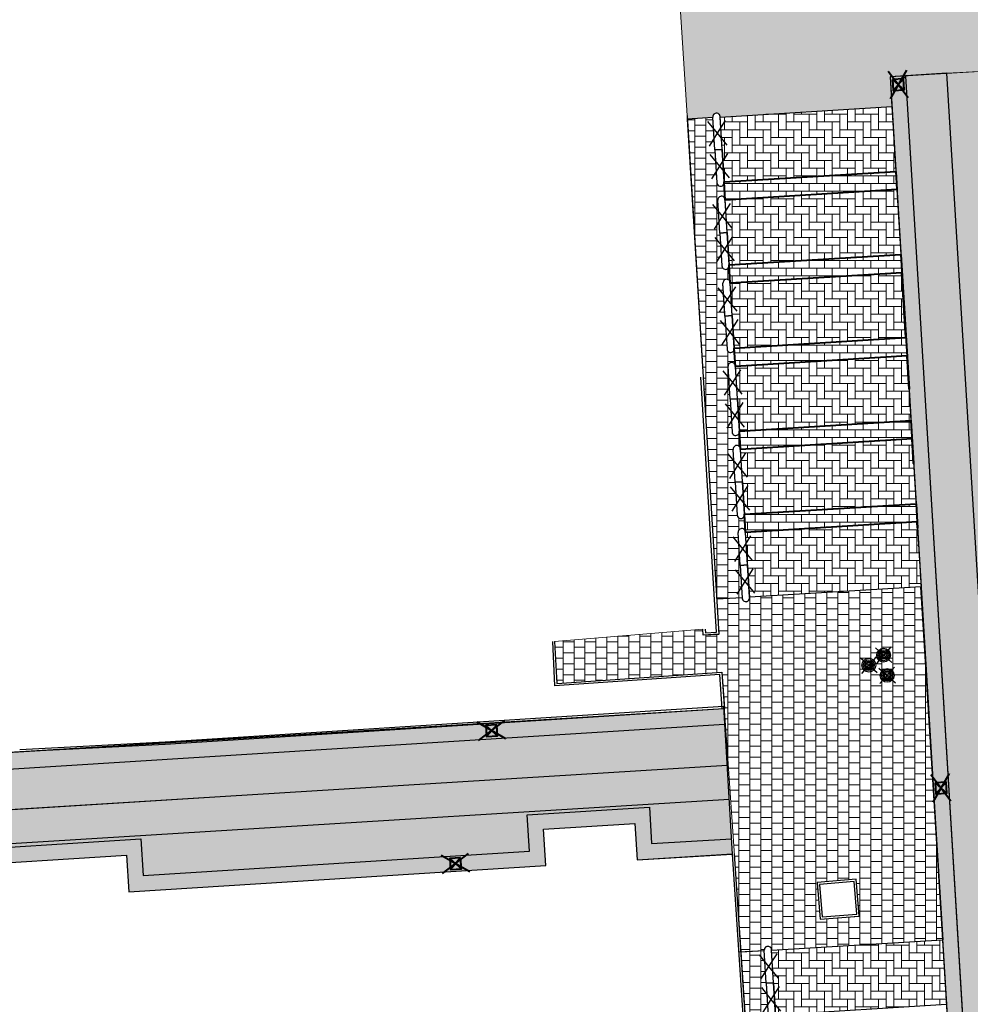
# Model space of a CAD drawing. Header units: metres. Extents: x -1 to 162893, y -2 to 502950.
# Tile 10 of 107: x 162504 to 162530, y 502604 to 502631. Entities that reach past the tile are written whole.
import ezdxf

# ---------------------------------------------------------------- set-up
doc = ezdxf.new("R2010")
doc.units = ezdxf.units.M
for name, color, linetype, lineweight in [('V-BH-RI-GWA_KOLK-S', 30, 'Continuous', 40), ('V-BH-VH-GOOT_BSS_KEIFORMAAT_4STREK-G', 5, 'Continuous', 30), ('V-BH-VH-KANTOPSLUITING_OPSLUITBAND_60X200-G', 150, 'Continuous', 30), ('V-BH-VH-KANTOPSLUITING_VOORKANTBAND-G', 2, 'Continuous', 30), ('V-BH-VH-MATERIAALGRENS-G', 7, 'Continuous', 30), ('V-WE-IE-MEUBILAIR_WEGMEUBILAIR_PAAL-S', 7, 'Continuous', 30), ('V-WE-VH-OPENVERHARDING_BETONSTRAATSTEEN-A', 92, 'Continuous', 18), ('V-WE-VH-OPENVERHARDING_TEGEL-A', 92, 'Continuous', 18), ('V-WE-VH-STOOTBAND-S', 7, 'Continuous', 25), ('V-WE-VH-VERHARDING_STRAATBAKSTEEN-A', 240, 'Continuous', 13), ('V01-WE-VH-OPENVERHARDING_TEGEL-A', 92, 'Continuous', 18)]:
    doc.layers.add(name, color=color, linetype=linetype, lineweight=lineweight)
for name, color, linetype, lineweight, true_color in [('V-BH-VH-VERHARDING_BETONSTRAATSTEEN-A-Grijs-omranding', 253, 'Continuous', 40, 0x828282), ('V-WE-VH-VERHARDING_BETONSTRAATSTEEN_KF_ELLEBOOG_GRIJS-A', 254, 'Continuous', 13, 0xbebebe), ('V-WE-VH-VERHARDING_BSS_DUBBELKLINKER_KF_ROOD_HALFSTEENSVERBAND-A', 13, 'Continuous', 13, 0xbd7e7e), ('V-WE-VH-VERHARDING_TEGEL_300x300x45_GRIJS-A', 253, 'Continuous', 13, 0x828282), ('V-WE-VH-VERHARDING_TEGEL_300x300x60_GRIJS-A', 15, 'Continuous', 13, 0x815656)]:
    doc.layers.add(name, color=color, linetype=linetype, lineweight=lineweight, true_color=true_color)
doc.layers.add('X-XX-AL-HULPLIJN 01-G', color=1, linetype='Continuous', lineweight=18, true_color=0xff0000, plot=False)
doc.layers.add('X01-XX-AL-HULPLIJN 01-G', color=1, linetype='Continuous', lineweight=18, true_color=0xff0000, plot=False)
pattern_1 = [(0, (0, 0), (0.3, 0.15), [0.3, -0.3]), (90, (0, 0), (-0.3, 2e-17), [])]
pattern_2 = [(183.595410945, (0, 0), (0.006271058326, -0.099803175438), []), (273.595410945, (-0.3992, -0.0251), (0.39921270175, 0.0250842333), [0.1, -0.1]), (273.595410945, (-0.19334, -0.11235), (0.39921270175, 0.0250842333), [0.1, -0.1]), (183.595410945, (-0.19647, -0.06244), (0.01254211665, -0.199606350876), [0, -0.2, 0, 0, 0]), (183.595410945, (-0.1902, -0.16225), (0.01254211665, -0.199606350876), [0, -0.2, 0, 0, 0])]
pattern_3 = [(90, (0, 0), (-0.105, 0.105), [0.105, -0.105]), (180, (0, 0), (-1e-17, -0.105), [])]
pattern_4 = [(0, (0, 0), (0.21, 0.21), [0.63, -0.21]), (270, (0, 0.42), (0.21, 0.21), [0.63, -0.21])]

# ---------------------------------------------------------------- blocks, each defined once
blk = doc.blocks.new('V-SRI-KOLK_STRAAT_300X300-SO72')
at = {"layer": 'V-BH-RI-GWA_KOLK-S', "ltscale": 0.02}
for p, q in [((0.423, -0.349), (-0.124, 0.368)), ((0.375, 0.4), (-0.076, -0.381))]:
    blk.add_line(p, q, dxfattribs=at)
at = {"layer": 'V-BH-RI-GWA_KOLK-S', "ltscale": 0.2}
for p, q in [((-0.009, 0.15), (0.309, -0.131)), ((0.009, -0.15), (0.29, 0.169))]:
    blk.add_line(p, q, dxfattribs=at)
at = {"layer": 'V-BH-RI-GWA_KOLK-S', "ltscale": 0.2, "flags": 128}
blk.add_lwpolyline([(-0.009, 0.15), (0.009, -0.15), (0.309, -0.131), (0.29, 0.169), (-0.009, 0.15)], dxfattribs=at)
blk = doc.blocks.new('V-SRI-KOLK_STRAAT_300X300-SO74')
at = {"layer": 'V-BH-RI-GWA_KOLK-S', "ltscale": 0.02}
for p, q in [((0.423, -0.349), (-0.124, 0.368)), ((0.375, 0.4), (-0.076, -0.381))]:
    blk.add_line(p, q, dxfattribs=at)
at = {"layer": 'V-BH-RI-GWA_KOLK-S', "ltscale": 0.2}
for p, q in [((-0.009, 0.15), (0.309, -0.131)), ((0.009, -0.15), (0.29, 0.169))]:
    blk.add_line(p, q, dxfattribs=at)
at = {"layer": 'V-BH-RI-GWA_KOLK-S', "ltscale": 0.2, "flags": 128}
blk.add_lwpolyline([(-0.009, 0.15), (0.009, -0.15), (0.309, -0.131), (0.29, 0.169), (-0.009, 0.15)], dxfattribs=at)
blk = doc.blocks.new('V-SRI-KOLK_STRAAT_300X300-SO82')
at = {"layer": 'V-BH-RI-GWA_KOLK-S', "ltscale": 0.02}
for p, q in [((0.4, -0.375), (-0.381, 0.076)), ((-0.349, -0.423), (0.368, 0.124))]:
    blk.add_line(p, q, dxfattribs=at)
at = {"layer": 'V-BH-RI-GWA_KOLK-S', "ltscale": 0.2}
for p, q in [((0.15, 0.009), (-0.131, -0.309)), ((-0.15, -0.009), (0.169, -0.29))]:
    blk.add_line(p, q, dxfattribs=at)
at = {"layer": 'V-BH-RI-GWA_KOLK-S', "ltscale": 0.2, "flags": 128}
blk.add_lwpolyline([(0.15, 0.009), (-0.15, -0.009), (-0.131, -0.309), (0.169, -0.29), (0.15, 0.009)], dxfattribs=at)
blk = doc.blocks.new('V-SRI-KOLK_STRAAT_300X300-SO87')
at = {"layer": 'V-BH-RI-GWA_KOLK-S', "ltscale": 0.02}
for p, q in [((0.4, -0.375), (-0.381, 0.076)), ((-0.349, -0.423), (0.368, 0.124))]:
    blk.add_line(p, q, dxfattribs=at)
at = {"layer": 'V-BH-RI-GWA_KOLK-S', "ltscale": 0.2}
for p, q in [((0.15, 0.009), (-0.131, -0.309)), ((-0.15, -0.009), (0.169, -0.29))]:
    blk.add_line(p, q, dxfattribs=at)
at = {"layer": 'V-BH-RI-GWA_KOLK-S', "ltscale": 0.2, "flags": 128}
blk.add_lwpolyline([(0.15, 0.009), (-0.15, -0.009), (-0.131, -0.309), (0.169, -0.29), (0.15, 0.009)], dxfattribs=at)
blk = doc.blocks.new('V-SVH-STOOTBAND_VLAK_ROND_1000X20024')
at = {"layer": 'V-WE-VH-STOOTBAND-S', "flags": 128}
for points in [[(-0.1, -0.006), (0.1, 0.006)], [(0.1, 0.006), (0.155, -0.892)], [(-0.1, -0.006), (-0.045, -0.904)]]:
    blk.add_lwpolyline(points, dxfattribs=at)
at = {"layer": 'V-WE-VH-STOOTBAND-S', "ltscale": 0.1, "flags": 128}
for points in [[(-0.234, -0.129), (0.028, -0.449), (-0.192, -0.797)], [(0.248, -0.099), (0.028, -0.449), (0.289, -0.769)]]:
    blk.add_lwpolyline(points, dxfattribs=at)
at = {"layer": 'V-WE-VH-STOOTBAND-S'}
blk.add_arc((0.055, -0.898), 0.1, 183.5055, 3.5062, dxfattribs=at)
blk = doc.blocks.new('V-SVH-STOOTBAND_VLAK_ROND_1000X20025')
at = {"layer": 'V-WE-VH-STOOTBAND-S', "flags": 128}
for points in [[(-0.1, -0.006), (-0.155, 0.892)], [(0.1, 0.006), (0.045, 0.904)], [(0.1, 0.006), (-0.1, -0.006)]]:
    blk.add_lwpolyline(points, dxfattribs=at)
at = {"layer": 'V-WE-VH-STOOTBAND-S', "ltscale": 0.1, "flags": 128}
for points in [[(-0.248, 0.099), (-0.028, 0.449), (-0.289, 0.769)], [(0.234, 0.129), (-0.028, 0.449), (0.192, 0.797)]]:
    blk.add_lwpolyline(points, dxfattribs=at)
at = {"layer": 'V-WE-VH-STOOTBAND-S'}
blk.add_arc((-0.055, 0.898), 0.1, 3.5055, 183.5062, dxfattribs=at)
blk = doc.blocks.new('V-SVH-STOOTBAND_VLAK_ROND_1000X20026')
at = {"layer": 'V-WE-VH-STOOTBAND-S', "flags": 128}
for points in [[(-0.1, -0.006), (0.1, 0.006)], [(0.1, 0.006), (0.155, -0.892)], [(-0.1, -0.006), (-0.045, -0.904)]]:
    blk.add_lwpolyline(points, dxfattribs=at)
at = {"layer": 'V-WE-VH-STOOTBAND-S', "ltscale": 0.1, "flags": 128}
for points in [[(-0.234, -0.129), (0.028, -0.449), (-0.192, -0.797)], [(0.248, -0.099), (0.028, -0.449), (0.289, -0.769)]]:
    blk.add_lwpolyline(points, dxfattribs=at)
at = {"layer": 'V-WE-VH-STOOTBAND-S'}
blk.add_arc((0.055, -0.898), 0.1, 183.5055, 3.5062, dxfattribs=at)
blk = doc.blocks.new('V-SVH-STOOTBAND_VLAK_ROND_1000X20027')
at = {"layer": 'V-WE-VH-STOOTBAND-S', "flags": 128}
for points in [[(-0.1, -0.006), (-0.155, 0.892)], [(0.1, 0.006), (0.045, 0.904)], [(0.1, 0.006), (-0.1, -0.006)]]:
    blk.add_lwpolyline(points, dxfattribs=at)
at = {"layer": 'V-WE-VH-STOOTBAND-S', "ltscale": 0.1, "flags": 128}
for points in [[(-0.248, 0.099), (-0.028, 0.449), (-0.289, 0.769)], [(0.234, 0.129), (-0.028, 0.449), (0.192, 0.797)]]:
    blk.add_lwpolyline(points, dxfattribs=at)
at = {"layer": 'V-WE-VH-STOOTBAND-S'}
blk.add_arc((-0.055, 0.898), 0.1, 3.5055, 183.5062, dxfattribs=at)
blk = doc.blocks.new('V-SVH-STOOTBAND_VLAK_ROND_1000X20028')
at = {"layer": 'V-WE-VH-STOOTBAND-S', "flags": 128}
for points in [[(-0.1, -0.006), (0.1, 0.006)], [(0.1, 0.006), (0.155, -0.892)], [(-0.1, -0.006), (-0.045, -0.904)]]:
    blk.add_lwpolyline(points, dxfattribs=at)
at = {"layer": 'V-WE-VH-STOOTBAND-S', "ltscale": 0.1, "flags": 128}
for points in [[(-0.234, -0.129), (0.028, -0.449), (-0.192, -0.797)], [(0.248, -0.099), (0.028, -0.449), (0.289, -0.769)]]:
    blk.add_lwpolyline(points, dxfattribs=at)
at = {"layer": 'V-WE-VH-STOOTBAND-S'}
blk.add_arc((0.055, -0.898), 0.1, 183.5055, 3.5062, dxfattribs=at)
blk = doc.blocks.new('V-SVH-STOOTBAND_VLAK_ROND_1000X20029')
at = {"layer": 'V-WE-VH-STOOTBAND-S', "flags": 128}
for points in [[(-0.1, -0.006), (-0.155, 0.892)], [(0.1, 0.006), (0.045, 0.904)], [(0.1, 0.006), (-0.1, -0.006)]]:
    blk.add_lwpolyline(points, dxfattribs=at)
at = {"layer": 'V-WE-VH-STOOTBAND-S', "ltscale": 0.1, "flags": 128}
for points in [[(-0.248, 0.099), (-0.028, 0.449), (-0.289, 0.769)], [(0.234, 0.129), (-0.028, 0.449), (0.192, 0.797)]]:
    blk.add_lwpolyline(points, dxfattribs=at)
at = {"layer": 'V-WE-VH-STOOTBAND-S'}
blk.add_arc((-0.055, 0.898), 0.1, 3.5055, 183.5062, dxfattribs=at)
blk = doc.blocks.new('V-SVH-STOOTBAND_VLAK_ROND_1000X20030')
at = {"layer": 'V-WE-VH-STOOTBAND-S', "flags": 128}
for points in [[(-0.1, -0.006), (0.1, 0.006)], [(0.1, 0.006), (0.155, -0.892)], [(-0.1, -0.006), (-0.045, -0.904)]]:
    blk.add_lwpolyline(points, dxfattribs=at)
at = {"layer": 'V-WE-VH-STOOTBAND-S', "ltscale": 0.1, "flags": 128}
for points in [[(-0.234, -0.129), (0.028, -0.449), (-0.192, -0.797)], [(0.248, -0.099), (0.028, -0.449), (0.289, -0.769)]]:
    blk.add_lwpolyline(points, dxfattribs=at)
at = {"layer": 'V-WE-VH-STOOTBAND-S'}
blk.add_arc((0.055, -0.898), 0.1, 183.5055, 3.5062, dxfattribs=at)
blk = doc.blocks.new('V-SVH-STOOTBAND_VLAK_ROND_1000X20031')
at = {"layer": 'V-WE-VH-STOOTBAND-S', "flags": 128}
for points in [[(-0.1, -0.006), (-0.155, 0.892)], [(0.1, 0.006), (0.045, 0.904)], [(0.1, 0.006), (-0.1, -0.006)]]:
    blk.add_lwpolyline(points, dxfattribs=at)
at = {"layer": 'V-WE-VH-STOOTBAND-S', "ltscale": 0.1, "flags": 128}
for points in [[(-0.248, 0.099), (-0.028, 0.449), (-0.289, 0.769)], [(0.234, 0.129), (-0.028, 0.449), (0.192, 0.797)]]:
    blk.add_lwpolyline(points, dxfattribs=at)
at = {"layer": 'V-WE-VH-STOOTBAND-S'}
blk.add_arc((-0.055, 0.898), 0.1, 3.5055, 183.5062, dxfattribs=at)
blk = doc.blocks.new('V-SVH-STOOTBAND_VLAK_ROND_1000X20032')
at = {"layer": 'V-WE-VH-STOOTBAND-S', "flags": 128}
for points in [[(-0.1, -0.006), (0.1, 0.006)], [(0.1, 0.006), (0.155, -0.892)], [(-0.1, -0.006), (-0.045, -0.904)]]:
    blk.add_lwpolyline(points, dxfattribs=at)
at = {"layer": 'V-WE-VH-STOOTBAND-S', "ltscale": 0.1, "flags": 128}
for points in [[(-0.234, -0.129), (0.028, -0.449), (-0.192, -0.797)], [(0.248, -0.099), (0.028, -0.449), (0.289, -0.769)]]:
    blk.add_lwpolyline(points, dxfattribs=at)
at = {"layer": 'V-WE-VH-STOOTBAND-S'}
blk.add_arc((0.055, -0.898), 0.1, 183.5055, 3.5062, dxfattribs=at)
blk = doc.blocks.new('V-SVH-STOOTBAND_VLAK_ROND_1000X20033')
at = {"layer": 'V-WE-VH-STOOTBAND-S', "flags": 128}
for points in [[(-0.1, -0.006), (-0.155, 0.892)], [(0.1, 0.006), (0.045, 0.904)], [(0.1, 0.006), (-0.1, -0.006)]]:
    blk.add_lwpolyline(points, dxfattribs=at)
at = {"layer": 'V-WE-VH-STOOTBAND-S', "ltscale": 0.1, "flags": 128}
for points in [[(-0.248, 0.099), (-0.028, 0.449), (-0.289, 0.769)], [(0.234, 0.129), (-0.028, 0.449), (0.192, 0.797)]]:
    blk.add_lwpolyline(points, dxfattribs=at)
at = {"layer": 'V-WE-VH-STOOTBAND-S'}
blk.add_arc((-0.055, 0.898), 0.1, 3.5055, 183.5062, dxfattribs=at)
blk = doc.blocks.new('V-SVH-STOOTBAND_VLAK_ROND_1000X20034')
at = {"layer": 'V-WE-VH-STOOTBAND-S', "flags": 128}
for points in [[(-0.1, -0.006), (0.1, 0.006)], [(0.1, 0.006), (0.155, -0.892)], [(-0.1, -0.006), (-0.045, -0.904)]]:
    blk.add_lwpolyline(points, dxfattribs=at)
at = {"layer": 'V-WE-VH-STOOTBAND-S', "ltscale": 0.1, "flags": 128}
for points in [[(-0.234, -0.129), (0.028, -0.449), (-0.192, -0.797)], [(0.248, -0.099), (0.028, -0.449), (0.289, -0.769)]]:
    blk.add_lwpolyline(points, dxfattribs=at)
at = {"layer": 'V-WE-VH-STOOTBAND-S'}
blk.add_arc((0.055, -0.898), 0.1, 183.5055, 3.5062, dxfattribs=at)
blk = doc.blocks.new('V-SVH-STOOTBAND_VLAK_ROND_1000X20035')
at = {"layer": 'V-WE-VH-STOOTBAND-S', "flags": 128}
for points in [[(-0.1, -0.006), (-0.155, 0.892)], [(0.1, 0.006), (0.045, 0.904)], [(0.1, 0.006), (-0.1, -0.006)]]:
    blk.add_lwpolyline(points, dxfattribs=at)
at = {"layer": 'V-WE-VH-STOOTBAND-S', "ltscale": 0.1, "flags": 128}
for points in [[(-0.248, 0.099), (-0.028, 0.449), (-0.289, 0.769)], [(0.234, 0.129), (-0.028, 0.449), (0.192, 0.797)]]:
    blk.add_lwpolyline(points, dxfattribs=at)
at = {"layer": 'V-WE-VH-STOOTBAND-S'}
blk.add_arc((-0.055, 0.898), 0.1, 3.5055, 183.5062, dxfattribs=at)
blk = doc.blocks.new('V-SVH-STOOTBAND_VLAK_ROND_1000X20042')
at = {"layer": 'V-WE-VH-STOOTBAND-S', "flags": 128}
for points in [[(-0.1, -0.006), (0.1, 0.006)], [(0.1, 0.006), (0.155, -0.892)], [(-0.1, -0.006), (-0.045, -0.904)]]:
    blk.add_lwpolyline(points, dxfattribs=at)
at = {"layer": 'V-WE-VH-STOOTBAND-S', "ltscale": 0.1, "flags": 128}
for points in [[(-0.234, -0.129), (0.028, -0.449), (-0.192, -0.797)], [(0.248, -0.099), (0.028, -0.449), (0.289, -0.769)]]:
    blk.add_lwpolyline(points, dxfattribs=at)
at = {"layer": 'V-WE-VH-STOOTBAND-S'}
blk.add_arc((0.055, -0.898), 0.1, 183.5055, 3.5062, dxfattribs=at)
blk = doc.blocks.new('V-SVH-STOOTBAND_VLAK_ROND_1000X20043')
at = {"layer": 'V-WE-VH-STOOTBAND-S', "flags": 128}
for points in [[(-0.1, -0.006), (-0.155, 0.892)], [(0.1, 0.006), (0.045, 0.904)], [(0.1, 0.006), (-0.1, -0.006)]]:
    blk.add_lwpolyline(points, dxfattribs=at)
at = {"layer": 'V-WE-VH-STOOTBAND-S', "ltscale": 0.1, "flags": 128}
for points in [[(-0.248, 0.099), (-0.028, 0.449), (-0.289, 0.769)], [(0.234, 0.129), (-0.028, 0.449), (0.192, 0.797)]]:
    blk.add_lwpolyline(points, dxfattribs=at)
at = {"layer": 'V-WE-VH-STOOTBAND-S'}
blk.add_arc((-0.055, 0.898), 0.1, 3.5055, 183.5062, dxfattribs=at)
blk = doc.blocks.new('V-SIE-WEG_PAAL_BETON21')
at = {"layer": 'V-WE-IE-MEUBILAIR_WEGMEUBILAIR_PAAL-S', "ltscale": 1.5}
for p, q in [((-0.225, 0.199), (0.225, -0.199)), ((0.199, 0.225), (-0.199, -0.225))]:
    blk.add_line(p, q, dxfattribs=at)
for radius in [0.188, 0.15, 0.112, 0.078, 0.075, 0.027]:
    blk.add_circle((0, 0), radius, dxfattribs=at)

msp = doc.modelspace()

# ---------------------------------------------------------------- hatches: boundary and pattern name
at = {"layer": 'V-BH-VH-GOOT_BSS_KEIFORMAAT_4STREK-G'}
h = msp.add_hatch(dxfattribs=at)
h.set_pattern_fill('AVH-BSS_KEIFORMAAT_HALFST', color=256, angle=90, pattern_type=2)
h.set_pattern_definition(pattern_3)
h.paths.add_polyline_path([(162452.006, 502646.801), (162452.425, 502646.828), (162454.745, 502610.352), (162456.721, 502608.269), (162490.054, 502610.42), (162523.386, 502612.475), (162523.411, 502612.055), (162456.552, 502607.837), (162454.336, 502610.173)])
h = msp.add_hatch(dxfattribs=at)
h.set_pattern_fill('AVH-BSS_KEIFORMAAT_HALFST', color=256, angle=90, pattern_type=2)
h.set_pattern_definition(pattern_3)
h.paths.add_polyline_path([(162530.708, 502583.936), (162531.128, 502583.956), (162528.349, 502629.747), (162527.93, 502629.72)])
h = msp.add_hatch(dxfattribs=at)
h.set_pattern_fill('AVH-BSS_KEIFORMAAT_HALFST', color=256, angle=90, pattern_type=2)
h.set_pattern_definition(pattern_3)
h.paths.add_polyline_path([(162523.597, 502608.925), (162523.622, 502608.51), (162521.027, 502608.347), (162520.964, 502609.345), (162518.469, 502609.188), (162518.532, 502608.19), (162507.144, 502607.474), (162507.081, 502608.473), (162502.191, 502608.165), (162502.254, 502607.167), (162490.976, 502606.458), (162490.913, 502607.457), (162486.023, 502607.149), (162486.086, 502606.151), (162474.728, 502605.437), (162474.665, 502606.435), (162469.775, 502606.128), (162469.838, 502605.129), (162458.45, 502604.413), (162458.387, 502605.411), (162450.705, 502604.928), (162450.676, 502605.347), (162458.78, 502605.857), (162458.843, 502604.859), (162469.392, 502605.522), (162469.329, 502606.521), (162475.058, 502606.88), (162475.121, 502605.883), (162485.64, 502606.544), (162485.577, 502607.542), (162491.306, 502607.903), (162491.369, 502606.904), (162501.808, 502607.56), (162501.745, 502608.558), (162507.474, 502608.919), (162507.537, 502607.92), (162518.086, 502608.583), (162518.023, 502609.581), (162521.357, 502609.791), (162521.42, 502608.792)])
at = {"layer": 'V-WE-VH-OPENVERHARDING_BETONSTRAATSTEEN-A'}
h = msp.add_hatch(dxfattribs=at)
h.set_pattern_fill('AVH-BSS_KEIFORMAAT_HALFST', color=256, scale=2, angle=90, pattern_type=2)
h.set_pattern_definition([(90, (0, 0), (-0.21, 0.21), [0.21, -0.21]), (180, (0, 0), (-3e-17, -0.21), [])])
h.paths.add_polyline_path([(162523.984, 502617.285), (162523.953, 502617.784), (162528.637, 502618.071), (162528.677, 502617.4), (162528.667, 502617.572)])
h.paths.add_polyline_path([(162523.814, 502620.052), (162528.499, 502620.339), (162528.57, 502619.171), (162528.529, 502619.84), (162523.845, 502619.553)])
h.paths.add_polyline_path([(162523.537, 502624.587), (162528.224, 502624.874), (162528.447, 502621.195), (162528.391, 502622.107), (162523.706, 502621.82), (162523.676, 502622.319), (162528.36, 502622.606), (162528.251, 502624.375), (162523.567, 502624.088)])
h.paths.add_polyline_path([(162523.428, 502626.356), (162523.398, 502626.855), (162528.086, 502627.142), (162528.116, 502626.643)])
at = {"layer": 'V-WE-VH-OPENVERHARDING_TEGEL-A'}
h = msp.add_hatch(dxfattribs=at)
h.set_pattern_fill('AVH-TEGEL_300X300_HALFST', color=256, pattern_type=2)
h.set_pattern_definition(pattern_1)
edge = h.paths.add_edge_path()
edge.add_line((162534.81, 502587.647), (162536.73, 502587.77))
edge.add_line((162536.73, 502587.77), (162534.331, 502626.419))
edge.add_line((162534.331, 502626.419), (162533.822, 502634.613))
edge.add_line((162533.822, 502634.613), (162533.529, 502641.251))
edge.add_line((162533.529, 502641.251), (162526.542, 502640.818))
edge.add_line((162526.542, 502640.818), (162526.511, 502641.317))
edge.add_line((162526.511, 502641.317), (162526.505, 502641.41))
edge.add_line((162526.505, 502641.41), (162526.157, 502641.39))
edge.add_line((162526.157, 502641.39), (162525.569, 502651.365))
edge.add_line((162525.569, 502651.365), (162520.965, 502651.098))
edge.add_line((162520.965, 502651.098), (162521.349, 502645))
edge.add_line((162521.349, 502645), (162521.485, 502642.844))
edge.add_line((162521.485, 502642.844), (162521.869, 502636.747))
edge.add_line((162521.869, 502636.747), (162520.87, 502636.685))
edge.add_line((162520.87, 502636.685), (162520.995, 502634.698))
edge.add_line((162520.995, 502634.698), (162521.994, 502634.76))
edge.add_line((162521.994, 502634.76), (162522.388, 502628.663))
edge.add_line((162522.388, 502628.663), (162522.394, 502628.569))
edge.add_line((162522.394, 502628.569), (162523.09, 502628.612))
edge.add_arc((162523.189, 502628.631), 0.101, -3.9536, 190.9653, ccw=False)
edge.add_line((162523.289, 502628.624), (162527.98, 502628.911))
edge.add_line((162527.98, 502628.911), (162527.93, 502629.72))
edge.add_line((162527.93, 502629.72), (162532.212, 502629.976))
edge.add_line((162532.212, 502629.976), (162534.81, 502587.647))
h = msp.add_hatch(dxfattribs=at)
h.set_pattern_fill('AVH-TEGEL_300X300_HALFST', color=256, pattern_type=2)
h.set_pattern_definition(pattern_1)
h.paths.add_polyline_path([(162532.204, 502585.113), (162533.411, 502585.188), (162530.709, 502629.89), (162529.475, 502629.821)])
h = msp.add_hatch(dxfattribs=at)
h.set_pattern_fill('AVH-TEGEL_300X300_HALFST', color=256, pattern_type=2)
h.set_pattern_definition(pattern_1)
edge = h.paths.add_edge_path()
edge.add_line((162518.772, 502614.311), (162522.818, 502614.646))
edge.add_line((162522.818, 502614.646), (162522.83, 502614.481))
edge.add_line((162522.83, 502614.481), (162523.258, 502614.5))
edge.add_line((162523.258, 502614.5), (162523.199, 502615.461))
edge.add_line((162523.199, 502615.461), (162523.893, 502615.504))
edge.add_arc((162523.993, 502615.497), 0.101, 176.0464, 370.9653)
edge.add_line((162524.092, 502615.516), (162528.762, 502615.802))
edge.add_line((162528.762, 502615.802), (162529.358, 502606.167))
edge.add_line((162529.358, 502606.167), (162524.695, 502605.881))
edge.add_arc((162524.595, 502605.888), 0.101, 356.0464, 550.9653)
edge.add_line((162524.496, 502605.869), (162523.86, 502605.83))
edge.add_line((162523.86, 502605.83), (162523.333, 502613.474))
edge.add_line((162523.333, 502613.474), (162518.828, 502613.164))
edge.add_line((162518.828, 502613.164), (162518.772, 502614.311))
h.paths.add_polyline_path([(162525.935, 502607.734), (162526.017, 502606.725), (162527.084, 502606.811), (162527.002, 502607.82)], flags=16)
h.paths.add_polyline_path([(162526, 502607.679), (162526.072, 502606.79), (162527.019, 502606.866), (162526.947, 502607.755)], flags=0)
h.paths.add_polyline_path([(162526, 502607.679), (162526.072, 502606.79), (162527.019, 502606.866), (162526.947, 502607.755)], flags=0)
h = msp.add_hatch(dxfattribs=at)
h.set_pattern_fill('AVH-TEGEL_300X300_HALFST', color=256, pattern_type=2)
h.set_pattern_definition(pattern_1)
h.paths.add_polyline_path([(162523.533, 502609.998), (162493.443, 502608.142), (162478.062, 502607.209), (162452.273, 502605.565), (162452.215, 502606.488), (162453.411, 502606.557), (162459.003, 502606.915), (162459.009, 502606.905), (162459.021, 502606.887), (162459.034, 502606.871), (162459.05, 502606.856), (162459.066, 502606.843), (162459.084, 502606.832), (162459.102, 502606.823), (162459.121, 502606.815), (162459.139, 502606.809), (162459.158, 502606.806), (162459.177, 502606.803), (162459.577, 502606.803), (162459.595, 502606.806), (162459.614, 502606.809), (162459.633, 502606.815), (162459.652, 502606.822), (162459.67, 502606.832), (162459.687, 502606.843), (162459.704, 502606.856), (162459.719, 502606.871), (162459.733, 502606.887), (162459.745, 502606.904), (162459.755, 502606.923), (162459.763, 502606.942), (162459.769, 502606.961), (162459.77, 502606.964), (162478.026, 502608.131), (162489.623, 502608.84), (162489.624, 502608.827), (162489.626, 502608.808), (162489.63, 502608.789), (162489.637, 502608.77), (162489.645, 502608.751), (162489.655, 502608.733), (162489.667, 502608.715), (162489.68, 502608.699), (162489.696, 502608.684), (162489.712, 502608.671), (162489.73, 502608.66), (162489.748, 502608.651), (162489.767, 502608.643), (162489.785, 502608.637), (162489.804, 502608.634), (162489.823, 502608.631), (162490.223, 502608.631), (162490.241, 502608.634), (162490.26, 502608.637), (162490.279, 502608.643), (162490.298, 502608.65), (162490.316, 502608.66), (162490.333, 502608.671), (162490.35, 502608.684), (162490.365, 502608.699), (162490.379, 502608.715), (162490.391, 502608.732), (162490.401, 502608.751), (162490.409, 502608.77), (162490.415, 502608.789), (162490.419, 502608.808), (162490.422, 502608.827), (162490.423, 502608.846), (162490.422, 502608.864), (162490.419, 502608.883), (162490.418, 502608.888), (162491.955, 502608.982), (162523.478, 502610.937)])
at = {"layer": 'V-WE-VH-VERHARDING_BETONSTRAATSTEEN_KF_ELLEBOOG_GRIJS-A'}
h = msp.add_hatch(dxfattribs=at)
h.set_pattern_fill('AVH-BSS_KEIFORMAAT_ELLEBOOG', color=256, scale=2, pattern_type=2)
h.set_pattern_definition(pattern_4)
h.paths.add_polyline_path([(162523.398, 502626.855), (162523.289, 502628.624), (162527.98, 502628.911), (162528.089, 502627.143)])
h.paths.add_polyline_path([(162523.537, 502624.587), (162523.428, 502626.356), (162528.117, 502626.643), (162528.225, 502624.875)])
h.paths.add_polyline_path([(162523.676, 502622.319), (162523.567, 502624.088), (162528.251, 502624.375), (162528.36, 502622.606)])
h.paths.add_polyline_path([(162523.814, 502620.052), (162523.706, 502621.82), (162528.391, 502622.107), (162528.5, 502620.339)])
h.paths.add_polyline_path([(162523.953, 502617.784), (162523.845, 502619.553), (162528.529, 502619.84), (162528.637, 502618.071)])
h = msp.add_hatch(dxfattribs=at)
h.set_pattern_fill('AVH-BSS_KEIFORMAAT_ELLEBOOG', color=256, scale=2, pattern_type=2)
h.set_pattern_definition(pattern_4)
h.paths.add_polyline_path([(162524.092, 502615.516), (162523.984, 502617.285), (162528.667, 502617.572), (162528.775, 502615.803)])
h = msp.add_hatch(dxfattribs=at)
h.set_pattern_fill('AVH-BSS_KEIFORMAAT_ELLEBOOG', color=256, scale=2, pattern_type=2)
h.set_pattern_definition(pattern_4)
h.paths.add_polyline_path([(162524.804, 502604.112), (162524.695, 502605.881), (162529.358, 502606.167), (162529.466, 502604.398)])
h.paths.add_polyline_path([(162524.943, 502601.844), (162524.834, 502603.613), (162529.497, 502603.899), (162529.605, 502602.13)])
h.paths.add_polyline_path([(162525.221, 502597.309), (162525.112, 502599.077), (162529.772, 502599.363), (162529.88, 502597.594)])
h.paths.add_polyline_path([(162525.082, 502599.576), (162524.973, 502601.345), (162529.634, 502601.631), (162529.743, 502599.862)])
at = {"layer": 'V-WE-VH-VERHARDING_BSS_DUBBELKLINKER_KF_ROOD_HALFSTEENSVERBAND-A'}
h = msp.add_hatch(dxfattribs=at)
h.set_pattern_fill('AVH-SBS_DIKFORMAAT_HALFST', color=256, scale=2, angle=183.5954, pattern_type=2)
h.set_pattern_definition(pattern_2)
h.paths.add_polyline_path([(162531.062, 502585.047), (162528.349, 502629.745), (162528.293, 502629.67), (162528.243, 502629.666), (162528.288, 502629.743), (162529.475, 502629.821), (162532.204, 502585.113)])
h.paths.add_polyline_path([(162534.418, 502587.201), (162533.296, 502587.136), (162530.709, 502629.89), (162531.855, 502629.956), (162531.906, 502629.888), (162531.856, 502629.885), (162531.793, 502629.95)])
h = msp.add_hatch(dxfattribs=at)
h.set_pattern_fill('AVH-SBS_DIKFORMAAT_HALFST', color=256, scale=2, angle=183.5954, pattern_type=2)
h.set_pattern_definition(pattern_2)
h.paths.add_polyline_path([(162453.343, 502607.652), (162453.411, 502606.557), (162523.478, 502610.937), (162523.411, 502612.055), (162456.552, 502607.837)])
h = msp.add_hatch(dxfattribs=at)
h.set_pattern_fill('AVH-SBS_DIKFORMAAT_HALFST', color=256, scale=2, angle=183.5954, pattern_type=2)
h.set_pattern_definition(pattern_2)
h.paths.add_polyline_path([(162518.086, 502608.583), (162507.537, 502607.92), (162507.474, 502608.919), (162501.745, 502608.558), (162501.808, 502607.56), (162491.369, 502606.904), (162491.306, 502607.903), (162485.577, 502607.542), (162485.64, 502606.544), (162475.121, 502605.883), (162475.058, 502606.88), (162469.329, 502606.521), (162469.392, 502605.522), (162458.843, 502604.859), (162458.78, 502605.857), (162452.28, 502605.448), (162452.273, 502605.565), (162478.062, 502607.209), (162493.443, 502608.142), (162523.533, 502609.998), (162523.597, 502608.925), (162521.42, 502608.792), (162521.357, 502609.791), (162518.023, 502609.581)])
at = {"layer": 'V01-WE-VH-OPENVERHARDING_TEGEL-A'}
h = msp.add_hatch(dxfattribs=at)
h.set_pattern_fill('AVH-TEGEL_300X300_HALFST', color=256, pattern_type=2)
h.set_pattern_definition(pattern_1)
edge = h.paths.add_edge_path()
edge.add_arc((162627.381, 502775.541), 0.5, 92.7897, 183.9482)
edge.add_line((162626.882, 502775.506), (162626.882, 502775.506))
edge.add_line((162626.882, 502775.506), (162626.882, 502775.506))
edge.add_arc((162627.423, 502775.506), 0.541, 179.9331, 180.0669)
edge.add_line((162626.882, 502775.505), (162626.2, 502787.031))
edge.add_line((162626.2, 502787.031), (162626.195, 502787.103))
edge.add_arc((162626.694, 502787.136), 0.5, 183.727, 273.2892)
edge.add_line((162626.723, 502786.637), (162626.661, 502786.632))
edge.add_line((162626.661, 502786.632), (162626.704, 502786.635))
edge.add_line((162626.704, 502786.635), (162627.164, 502786.67))
edge.add_line((162627.164, 502786.67), (162627.803, 502776.062))
edge.add_line((162627.803, 502776.062), (162627.356, 502776.04))
edge = h.paths.add_edge_path()
edge.add_arc((162627.48, 502774.467), 0.5, 189.5311, 274.4349)
edge.add_line((162627.518, 502773.968), (162627.929, 502774))
edge.add_line((162627.929, 502774), (162628.572, 502763.431))
edge.add_line((162628.572, 502763.431), (162628.134, 502763.406))
edge.add_arc((162628.162, 502762.907), 0.5, 93.2452, 182.8979)
edge.add_line((162627.662, 502762.882), (162627.662, 502762.891))
edge.add_line((162627.662, 502762.891), (162626.986, 502774.373))
edge.add_arc((162627.439, 502774.433), 0.457, 187.606, 188.6542)
edge.add_line((162626.987, 502774.365), (162626.988, 502774.359))
edge.add_line((162626.988, 502774.359), (162626.99, 502774.346))
edge.add_line((162626.99, 502774.346), (162626.996, 502774.32))
edge.add_line((162626.996, 502774.32), (162626.999, 502774.306))
edge.add_line((162626.999, 502774.306), (162627.003, 502774.294))
edge.add_line((162627.003, 502774.294), (162627.012, 502774.268))
edge.add_line((162627.012, 502774.268), (162627.019, 502774.252))
edge.add_line((162627.019, 502774.252), (162626.997, 502774.317))
edge.add_arc((162627.439, 502774.433), 0.457, 192.4768, 194.8244, ccw=False)
edge.add_line((162626.993, 502774.335), (162626.986, 502774.384))
edge = h.paths.add_edge_path()
edge.add_arc((162629.707, 502737.833), 0.5, 93.5215, 181.2029)
edge.add_line((162629.207, 502737.822), (162629.206, 502737.882))
edge.add_line((162629.206, 502737.882), (162627.715, 502761.844))
edge.add_line((162627.715, 502761.844), (162627.714, 502761.861))
edge.add_arc((162628.214, 502761.886), 0.5, 182.8979, 273.2671)
edge.add_line((162628.242, 502761.387), (162628.696, 502761.413))
edge.add_line((162628.696, 502761.413), (162630.106, 502738.358))
edge.add_line((162630.106, 502738.358), (162629.676, 502738.332))
h.paths.add_polyline_path([(-0.819, -1.554), (47.99, -1.554), (47.99, 3.362), (-0.819, 3.362)], flags=9)
h = msp.add_hatch(dxfattribs=at)
h.set_pattern_fill('AVH-TEGEL_300X300_HALFST', color=256, pattern_type=2)
h.set_pattern_definition(pattern_1)
edge = h.paths.add_edge_path()
edge.add_line((162523.815, 502620.038), (162523.844, 502619.566))
edge.add_arc((162523.744, 502619.56), 0.1, 3.5055, 183.5062)
edge.add_line((162523.645, 502619.554), (162523.755, 502617.758))
edge.add_arc((162523.854, 502617.764), 0.1, 183.5057, 363.5014)
edge.add_line((162523.954, 502617.77), (162523.983, 502617.299))
edge.add_arc((162523.883, 502617.293), 0.1, 3.5055, 183.5062)
edge.add_line((162523.783, 502617.286), (162523.893, 502615.504))
edge.add_line((162523.893, 502615.504), (162523.199, 502615.461))
edge.add_line((162523.199, 502615.461), (162522.827, 502621.526))
edge.add_line((162522.827, 502621.526), (162522.394, 502628.569))
edge.add_line((162522.394, 502628.569), (162523.09, 502628.612))
edge.add_line((162523.09, 502628.612), (162523.199, 502626.829))
edge.add_arc((162523.299, 502626.835), 0.1, 183.5055, 363.5062)
edge.add_line((162523.398, 502626.841), (162523.427, 502626.37))
edge.add_arc((162523.328, 502626.364), 0.1, 3.5055, 183.5062)
edge.add_line((162523.228, 502626.358), (162523.338, 502624.561))
edge.add_arc((162523.438, 502624.567), 0.1, 183.5058, 363.5015)
edge.add_line((162523.537, 502624.573), (162523.566, 502624.102))
edge.add_arc((162523.466, 502624.096), 0.1, 3.5058, 183.5058)
edge.add_line((162523.367, 502624.09), (162523.477, 502622.293))
edge.add_arc((162523.577, 502622.299), 0.1, 183.5054, 363.5018)
edge.add_line((162523.676, 502622.306), (162523.705, 502621.834))
edge.add_arc((162523.605, 502621.828), 0.1, 3.5055, 183.5062)
edge.add_line((162523.506, 502621.822), (162523.616, 502620.025))
edge.add_arc((162523.715, 502620.032), 0.1, 183.5054, 363.5018)
h = msp.add_hatch(dxfattribs=at)
h.set_pattern_fill('AVH-TEGEL_300X300_HALFST', color=256, pattern_type=2)
h.set_pattern_definition(pattern_1)
edge = h.paths.add_edge_path()
edge.add_line((162525.082, 502599.562), (162525.111, 502599.091))
edge.add_arc((162525.011, 502599.085), 0.1, 3.5055, 183.5062)
edge.add_line((162524.912, 502599.079), (162525.022, 502597.282))
edge.add_line((162525.022, 502597.282), (162524.427, 502597.246))
edge.add_line((162524.427, 502597.246), (162523.86, 502605.83))
edge.add_line((162523.86, 502605.83), (162524.496, 502605.869))
edge.add_line((162524.496, 502605.869), (162524.605, 502604.086))
edge.add_arc((162524.705, 502604.092), 0.1, 183.5055, 356.4938)
edge.add_line((162524.805, 502604.086), (162524.833, 502603.639))
edge.add_arc((162524.734, 502603.62), 0.101, 10.5413, 183.089)
edge.add_line((162524.634, 502603.615), (162524.744, 502601.818))
edge.add_arc((162524.844, 502601.824), 0.1, 183.5061, 363.501)
edge.add_line((162524.943, 502601.83), (162524.972, 502601.359))
edge.add_arc((162524.873, 502601.353), 0.1, 3.5055, 183.5062)
edge.add_line((162524.773, 502601.347), (162524.883, 502599.55))
edge.add_arc((162524.983, 502599.556), 0.1, 183.5054, 363.5013)

# ---------------------------------------------------------------- linework, layer by layer
at = {"layer": 'V-BH-VH-GOOT_BSS_KEIFORMAAT_4STREK-G'}
msp.add_line((162527.93, 502629.72), (162530.709, 502583.93), dxfattribs=at)
at = {"layer": 'V-BH-VH-GOOT_BSS_KEIFORMAAT_4STREK-G', "flags": 128}
for points in [[(162523.386, 502612.475), (162491.965, 502610.553), (162488.395, 502610.305), (162456.721, 502608.269)], [(162451.124, 502604.955), (162458.387, 502605.411), (162458.45, 502604.413), (162469.838, 502605.129), (162469.775, 502606.128), (162474.665, 502606.435), (162474.728, 502605.437), (162486.086, 502606.151), (162486.023, 502607.149), (162490.913, 502607.457), (162490.976, 502606.458), (162502.254, 502607.167), (162502.191, 502608.165), (162507.081, 502608.473), (162507.144, 502607.474), (162518.532, 502608.19), (162518.469, 502609.188), (162520.964, 502609.345), (162521.027, 502608.347), (162523.622, 502608.506)]]:
    msp.add_lwpolyline(points, dxfattribs=at)
at = {"layer": 'V-BH-VH-KANTOPSLUITING_OPSLUITBAND_60X200-G'}
for p, q in [((162518.712, 502614.308), (162518.771, 502613.101)), ((162523.383, 502612.535), (162508.138, 502611.559)), ((162508.139, 502611.559), (162504.168, 502611.353))]:
    msp.add_line(p, q, dxfattribs=at)
at = {"layer": 'V-BH-VH-KANTOPSLUITING_OPSLUITBAND_60X200-G', "flags": 128}
for points in [[(162522.878, 502614.65), (162522.886, 502614.545), (162523.194, 502614.565), (162522.767, 502621.522)], [(162523.346, 502612.472), (162523.278, 502613.41), (162518.771, 502613.101)], [(162523.622, 502608.506), (162524.904, 502589.133), (162525.725, 502575.305)], [(162526.947, 502607.755), (162526, 502607.679), (162526.072, 502606.79), (162527.019, 502606.866), (162526.947, 502607.755)]]:
    msp.add_lwpolyline(points, dxfattribs=at)
at = {"layer": 'V-BH-VH-KANTOPSLUITING_VOORKANTBAND-G'}
for p, q in [((162518.772, 502614.311), (162518.828, 502613.165)), ((162523.386, 502612.475), (162508.142, 502611.499))]:
    msp.add_line(p, q, dxfattribs=at)
at = {"layer": 'V-BH-VH-KANTOPSLUITING_VOORKANTBAND-G', "flags": 128}
for points in [[(162522.827, 502621.526), (162523.257, 502614.509), (162522.83, 502614.481), (162522.818, 502614.646)], [(162518.828, 502613.165), (162523.333, 502613.474), (162523.406, 502612.476)], [(162504.171, 502611.293), (162491.965, 502610.553)], [(162508.142, 502611.499), (162504.171, 502611.293)], [(162525.782, 502575.367), (162524.964, 502589.137), (162523.682, 502608.51)], [(162525.935, 502607.734), (162526.017, 502606.725), (162527.084, 502606.811), (162527.002, 502607.82), (162525.935, 502607.734)]]:
    msp.add_lwpolyline(points, dxfattribs=at)
at = {"layer": 'V-BH-VH-MATERIAALGRENS-G'}
for p, q in [((162528.349, 502629.745), (162531.128, 502583.956)), ((162527.965, 502629.133), (162528.121, 502626.561)), ((162523.09, 502628.612), (162522.394, 502628.569)), ((162523.428, 502626.356), (162523.398, 502626.841)), ((162523.567, 502624.088), (162523.537, 502624.587)), ((162523.706, 502621.82), (162523.676, 502622.319)), ((162523.845, 502619.553), (162523.814, 502620.052)), ((162523.983, 502617.299), (162523.953, 502617.784)), ((162523.893, 502615.504), (162523.199, 502615.461)), ((162523.383, 502612.535), (162523.622, 502608.506)), ((162456.748, 502607.85), (162523.411, 502612.055)), ((162524.496, 502605.869), (162523.8, 502605.826))]:
    msp.add_line(p, q, dxfattribs=at)
at = {"layer": 'V-BH-VH-MATERIAALGRENS-G', "flags": 128}
for points in [[(162452.425, 502646.828), (162450.923, 502646.737), (162453.411, 502606.557), (162478.026, 502608.131), (162491.955, 502608.982), (162523.478, 502610.937)], [(162523.533, 502609.998), (162493.443, 502608.142), (162478.062, 502607.209), (162452.273, 502605.565), (162449.693, 502646.648), (162448.377, 502646.572), (162448.165, 502646.558), (162448.174, 502646.418)], [(162448.585, 502646.585), (162451.098, 502605.374), (162458.78, 502605.857), (162458.843, 502604.859), (162469.392, 502605.522), (162469.329, 502606.521), (162475.058, 502606.88), (162475.121, 502605.883), (162485.64, 502606.544), (162485.577, 502607.542), (162491.306, 502607.903), (162491.369, 502606.904), (162501.808, 502607.56), (162501.745, 502608.558), (162507.474, 502608.919), (162507.537, 502607.92), (162518.086, 502608.583), (162518.023, 502609.581), (162521.357, 502609.791), (162521.42, 502608.792), (162523.597, 502608.925)], [(162598.11, 502589.191), (162569.549, 502587.43), (162532.204, 502585.113), (162529.475, 502629.821), (162527.93, 502629.72), (162527.965, 502629.134)], [(162523.398, 502626.855), (162523.289, 502628.624), (162527.98, 502628.911), (162528.089, 502627.143), (162523.398, 502626.855)], [(162522.388, 502628.663), (162522.827, 502621.526)], [(162523.537, 502624.587), (162523.428, 502626.356), (162528.117, 502626.643), (162528.225, 502624.875), (162523.537, 502624.587)], [(162523.676, 502622.319), (162523.567, 502624.088), (162528.251, 502624.375), (162528.36, 502622.606), (162523.676, 502622.319)], [(162523.814, 502620.052), (162523.706, 502621.82), (162528.391, 502622.107), (162528.5, 502620.339), (162523.814, 502620.052)], [(162523.953, 502617.784), (162523.845, 502619.553), (162528.529, 502619.84), (162528.637, 502618.071), (162523.953, 502617.784)], [(162524.092, 502615.516), (162523.984, 502617.285), (162528.667, 502617.572), (162528.775, 502615.803), (162524.092, 502615.516)], [(162528.762, 502615.802), (162529.365, 502606.167)], [(162524.804, 502604.112), (162524.695, 502605.881), (162529.358, 502606.167), (162529.466, 502604.398), (162524.804, 502604.112)]]:
    msp.add_lwpolyline(points, dxfattribs=at)
at = {"layer": 'V-BH-VH-VERHARDING_BETONSTRAATSTEEN-A-Grijs-omranding', "flags": 128}
for points in [[(162523.428, 502626.356), (162523.398, 502626.855), (162528.086, 502627.142), (162528.116, 502626.643), (162523.428, 502626.356)], [(162523.537, 502624.587), (162528.224, 502624.874), (162528.447, 502621.195), (162528.391, 502622.107), (162523.706, 502621.82), (162523.676, 502622.319), (162528.36, 502622.606), (162528.251, 502624.375), (162523.567, 502624.088), (162523.537, 502624.587)], [(162523.814, 502620.052), (162528.499, 502620.339), (162528.57, 502619.171), (162528.529, 502619.84), (162523.845, 502619.553), (162523.814, 502620.052)], [(162523.984, 502617.285), (162523.953, 502617.784), (162528.637, 502618.071), (162528.677, 502617.4), (162528.667, 502617.572), (162523.984, 502617.285)]]:
    msp.add_lwpolyline(points, dxfattribs=at)
at = {"layer": 'V-WE-VH-VERHARDING_STRAATBAKSTEEN-A', "color": 240, "flags": 128}
for points in [[(162531.062, 502585.047), (162528.349, 502629.745), (162528.293, 502629.67), (162528.243, 502629.666), (162528.288, 502629.743), (162529.475, 502629.821), (162532.204, 502585.113), (162531.062, 502585.047)], [(162478.062, 502607.209), (162493.443, 502608.142), (162523.533, 502609.998), (162523.597, 502608.925), (162521.42, 502608.792), (162521.357, 502609.791), (162518.023, 502609.581), (162518.086, 502608.583)], [(162518.086, 502608.583), (162507.537, 502607.92), (162507.474, 502608.919), (162501.745, 502608.558), (162501.808, 502607.56), (162491.369, 502606.904), (162491.306, 502607.903), (162485.577, 502607.542)]]:
    msp.add_lwpolyline(points, dxfattribs=at)
at = {"layer": 'V-WE-VH-VERHARDING_TEGEL_300x300x45_GRIJS-A', "flags": 128}
for points in [[(162523.815, 502620.038), (162523.844, 502619.566), (162523.844, 502619.566, 1.000006), (162523.645, 502619.554), (162523.645, 502619.554), (162523.755, 502617.758), (162523.755, 502617.758, 0.999963), (162523.954, 502617.77), (162523.983, 502617.299), (162523.983, 502617.299, 1.000006), (162523.783, 502617.286), (162523.783, 502617.286), (162523.893, 502615.504), (162523.199, 502615.461), (162522.827, 502621.526), (162522.394, 502628.569), (162523.09, 502628.612), (162523.199, 502626.829), (162523.199, 502626.829), (162523.199, 502626.829, 1.000006), (162523.398, 502626.841), (162523.398, 502626.841), (162523.427, 502626.37), (162523.427, 502626.37, 1.000006), (162523.228, 502626.358), (162523.228, 502626.358), (162523.338, 502624.561), (162523.338, 502624.561, 0.999963), (162523.537, 502624.573), (162523.566, 502624.102, 1), (162523.367, 502624.09), (162523.477, 502622.293), (162523.477, 502622.293, 0.999968), (162523.676, 502622.306), (162523.705, 502621.834), (162523.705, 502621.834, 1.000006), (162523.506, 502621.822), (162523.616, 502620.025), (162523.616, 502620.025, 0.999968), (162523.815, 502620.038)], [(162524.427, 502597.246), (162523.86, 502605.83), (162524.496, 502605.869), (162524.605, 502604.086, 0.94061)]]:
    msp.add_lwpolyline(points, format="xyb", dxfattribs=at)
at = {"layer": 'V-WE-VH-VERHARDING_TEGEL_300x300x60_GRIJS-A'}
msp.add_line((162529.475, 502629.821), (162530.709, 502629.89), dxfattribs=at)
at = {"layer": 'V-WE-VH-VERHARDING_TEGEL_300x300x60_GRIJS-A', "flags": 128}
for points in [[(162491.955, 502608.982), (162523.478, 502610.937), (162523.533, 502609.998)], [(162523.533, 502609.998), (162493.443, 502608.142), (162478.062, 502607.209)]]:
    msp.add_lwpolyline(points, dxfattribs=at)
at = {"layer": 'X-XX-AL-HULPLIJN 01-G', "flags": 128}
for points in [[(162452.006, 502646.801), (162452.425, 502646.828), (162454.745, 502610.352), (162456.721, 502608.269), (162490.054, 502610.42), (162523.386, 502612.475), (162523.411, 502612.055), (162456.552, 502607.837), (162454.336, 502610.173)], [(162532.204, 502585.113), (162533.411, 502585.188), (162530.709, 502629.89), (162529.475, 502629.821)], [(162530.708, 502583.936), (162531.128, 502583.956), (162528.349, 502629.747), (162527.93, 502629.72)], [(162453.343, 502607.652), (162453.411, 502606.557), (162523.478, 502610.937), (162523.411, 502612.055), (162456.552, 502607.837)]]:
    msp.add_lwpolyline(points, close=True, dxfattribs=at)
msp.add_lwpolyline([(162518.772, 502614.311), (162522.818, 502614.646), (162522.83, 502614.481), (162523.258, 502614.5), (162523.199, 502615.461), (162523.893, 502615.504, 1.139467), (162524.092, 502615.516), (162528.762, 502615.802), (162529.358, 502606.167), (162524.695, 502605.881, 1.139467), (162524.496, 502605.869), (162523.86, 502605.83), (162523.333, 502613.474), (162518.828, 502613.164)], format="xyb", close=True, dxfattribs=at)
msp.add_lwpolyline([(162485.577, 502607.542), (162491.306, 502607.903), (162491.369, 502606.904), (162501.808, 502607.56), (162501.745, 502608.558), (162507.474, 502608.919), (162507.537, 502607.92), (162518.086, 502608.583), (162518.023, 502609.581), (162521.357, 502609.791), (162521.42, 502608.792), (162523.597, 502608.925), (162523.622, 502608.51), (162521.027, 502608.347), (162520.964, 502609.345), (162518.469, 502609.188), (162518.532, 502608.19), (162507.144, 502607.474), (162507.081, 502608.473), (162502.191, 502608.165), (162502.254, 502607.167), (162490.976, 502606.458), (162490.913, 502607.457), (162486.023, 502607.149)], dxfattribs=at)
at = {"layer": 'X01-XX-AL-HULPLIJN 01-G', "flags": 128}
msp.add_lwpolyline([(162534.81, 502587.647), (162536.73, 502587.77), (162534.331, 502626.419), (162533.822, 502634.613), (162533.529, 502641.251), (162526.542, 502640.818), (162526.511, 502641.317), (162526.505, 502641.41), (162526.157, 502641.39), (162525.569, 502651.365), (162520.965, 502651.098), (162521.349, 502645), (162521.485, 502642.844), (162521.869, 502636.747), (162520.87, 502636.685), (162520.995, 502634.698), (162521.994, 502634.76), (162522.388, 502628.663), (162522.394, 502628.569), (162523.09, 502628.612, -1.139467), (162523.289, 502628.624), (162527.98, 502628.911), (162527.93, 502629.72), (162532.212, 502629.976)], format="xyb", close=True, dxfattribs=at)

# ---------------------------------------------------------------- block references
at = {"color": 7, "linetype": 'Continuous', "lineweight": 0}
for name, p in [('V-SRI-KOLK_STRAAT_300X300-SO74', (162528.003, 502629.501)), ('V-SVH-STOOTBAND_VLAK_ROND_1000X20035', (162523.244, 502627.733)), ('V-SVH-STOOTBAND_VLAK_ROND_1000X20034', (162523.244, 502627.733)), ('V-SVH-STOOTBAND_VLAK_ROND_1000X20033', (162523.383, 502625.466)), ('V-SVH-STOOTBAND_VLAK_ROND_1000X20032', (162523.383, 502625.466)), ('V-SVH-STOOTBAND_VLAK_ROND_1000X20031', (162523.522, 502623.198)), ('V-SVH-STOOTBAND_VLAK_ROND_1000X20030', (162523.522, 502623.198)), ('V-SVH-STOOTBAND_VLAK_ROND_1000X20029', (162523.66, 502620.93)), ('V-SVH-STOOTBAND_VLAK_ROND_1000X20028', (162523.66, 502620.93)), ('V-SVH-STOOTBAND_VLAK_ROND_1000X20025', (162523.799, 502618.662)), ('V-SVH-STOOTBAND_VLAK_ROND_1000X20024', (162523.799, 502618.662)), ('V-SVH-STOOTBAND_VLAK_ROND_1000X20027', (162523.938, 502616.394)), ('V-SVH-STOOTBAND_VLAK_ROND_1000X20026', (162523.938, 502616.394)), ('V-SRI-KOLK_STRAAT_300X300-SO82', (162517.041, 502612.027)), ('V-SRI-KOLK_STRAAT_300X300-SO72', (162529.168, 502610.304)), ('V-SRI-KOLK_STRAAT_300X300-SO87', (162516.056, 502608.395)), ('V-SVH-STOOTBAND_VLAK_ROND_1000X20043', (162524.65, 502604.99)), ('V-SVH-STOOTBAND_VLAK_ROND_1000X20042', (162524.65, 502604.99))]:
    msp.add_blockref(name, p, dxfattribs=at)
at = {"layer": 'V-WE-IE-MEUBILAIR_WEGMEUBILAIR_PAAL-S', "color": 7, "linetype": 'Continuous', "lineweight": 0}
for p in [(162527.753, 502613.935), (162527.348, 502613.663), (162527.848, 502613.384)]:
    msp.add_blockref('V-SIE-WEG_PAAL_BETON21', p, dxfattribs=at)

doc.saveas('drawing.dxf')
